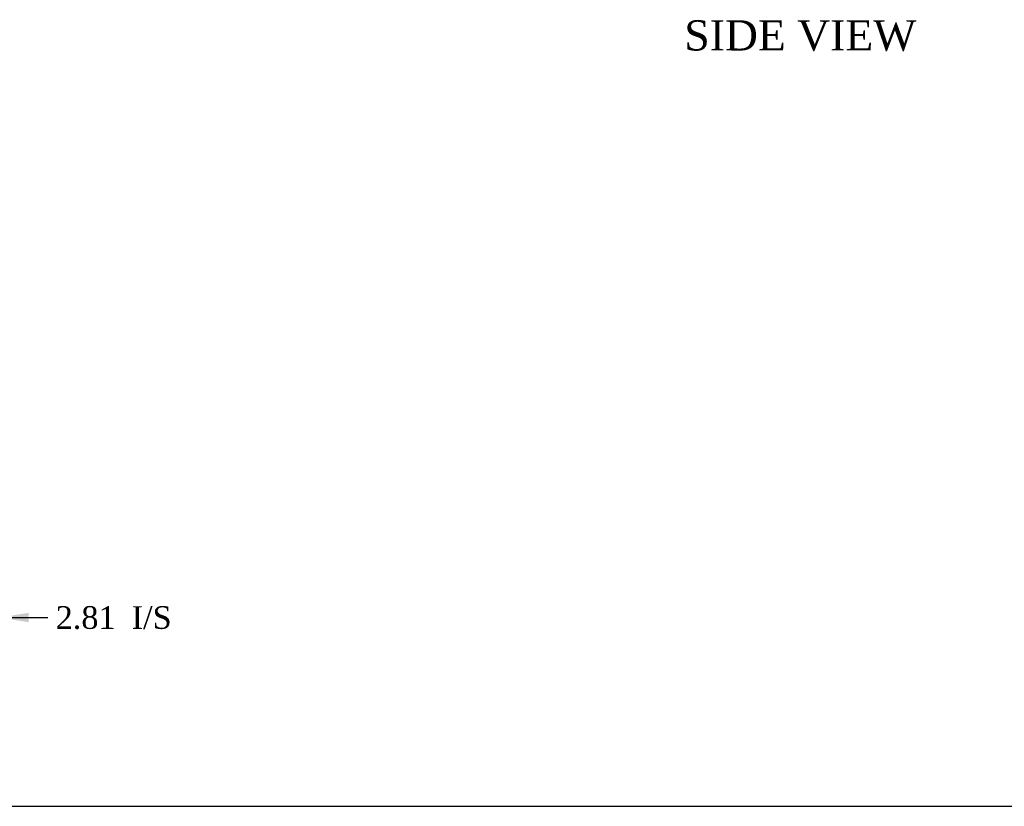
# Model space of a CAD drawing. Header units: inches. Extents: x 1 to 359, y -2 to 239.
# Tile 8 of 23: x 129 to 194, y 1 to 53. Entities that reach past the tile are written whole.
import ezdxf
from ezdxf.enums import TextEntityAlignment as Align

# ---------------------------------------------------------------- set-up
doc = ezdxf.new("R2010")
doc.units = ezdxf.units.IN
doc.header["$MEASUREMENT"] = 0
doc.layers.add('Default', color=7, linetype='Continuous')
doc.styles.add('SEACAD_Times_New_Roman', font='times.ttf')
doc.dimstyles.new('HAMMOND_(STH_-_300x200)', dxfattribs={"dimtxt": 1.5, "dimasz": 1.875, "dimexe": 0.75, "dimexo": 0.75, "dimgap": 0.375, "dimtad": 0, "dimtih": 1, "dimtoh": 1, "dimzin": 0, "dimdsep": 46, "dimtxsty": 'SEACAD_Times_New_Roman', "dimblk1": '_SE_FILLED', "dimblk2": '_SE_FILLED', "dimsah": 1, "dimcen": 0.75, "dimadec": 0, "dimazin": 0, "dimtfac": 0.8, "dimtofl": 0, "dimtmove": 0, "dimatfit": 3, "dimfxl": 1, "dimtolj": 1, "dimtzin": 0, "dimarcsym": 0})

# ---------------------------------------------------------------- blocks, each defined once
blk = doc.blocks.new('DMBLK3075')
at = {"layer": 'Default', "linetype": 'Continuous'}
for points in [[(122.908, 12.838), (124.783, 13.15), (122.908, 13.463)], [(129.471, 12.838), (129.471, 13.463), (127.596, 13.15)]]:
    blk.add_hatch(color=7, dxfattribs=at).paths.add_polyline_path(points)
at = {"layer": 'Default', "color": 7, "linetype": 'Continuous'}
for p, q in [((124.783, 17.661), (124.783, 12.4)), ((127.596, 16.169), (127.596, 12.4)), ((121.033, 13.15), (124.783, 13.15)), ((127.596, 13.15), (129.977, 13.15)), ((129.977, 13.15), (130.727, 13.15))]:
    blk.add_line(p, q, dxfattribs=at)
at = {"layer": 'Default', "color": 7, "linetype": 'Continuous', "style": 'SEACAD_Times_New_Roman'}
for s, p in [('2.81', (131.252, 13.9)), ('I/S', (136.283, 13.9))]:
    blk.add_text(s, height=1.5, dxfattribs=at).set_placement(p, align=Align.TOP_LEFT)
blk = doc.blocks.new('_SE_FILLED')
at = {"color": 0}
blk.add_line((0, 0), (-1, 0), dxfattribs=at)
blk.add_solid([(0, 0), (-1, -0.1665), (-1, 0.1665), (0, 0)], dxfattribs=at)
blk = doc.blocks.new('BORDER')
at = {"layer": 'Default', "color": 7, "linetype": 'Continuous'}
blk.add_line((-41.86, 0), (0, 0), dxfattribs=at)

msp = doc.modelspace()

# ---------------------------------------------------------------- block references
at = {"layer": 'Default', "color": 7, "xscale": 8.55, "yscale": 8.55, "zscale": 8.55}
msp.add_blockref('BORDER', (359.223, 0.67), dxfattribs=at)

# ---------------------------------------------------------------- texts
at = {"layer": 'Default', "color": 7, "linetype": 'Continuous', "style": 'SEACAD_Times_New_Roman'}
msp.add_text('SIDE VIEW', height=2, dxfattribs=at).set_placement((172.841, 52.638), align=Align.TOP_LEFT)

# ---------------------------------------------------------------- dimensions: what is measured, and where the dimension line sits
at = {"layer": 'Default', "color": 7, "linetype": 'Continuous'}
dim = msp.add_linear_dim(base=(127.596, 13.15), p1=(124.783, 18.411), p2=(127.596, 16.919), text='\\A1;<> I/S', dimstyle='HAMMOND_(STH_-_300x200)', override={"dimtmove": 1}, dxfattribs=at)
dim.commit()
dim.dimension.update_dxf_attribs({"geometry": 'DMBLK3075', "text_midpoint": (130.727, 13.15), "dimtype": 160})

doc.saveas('drawing.dxf')
